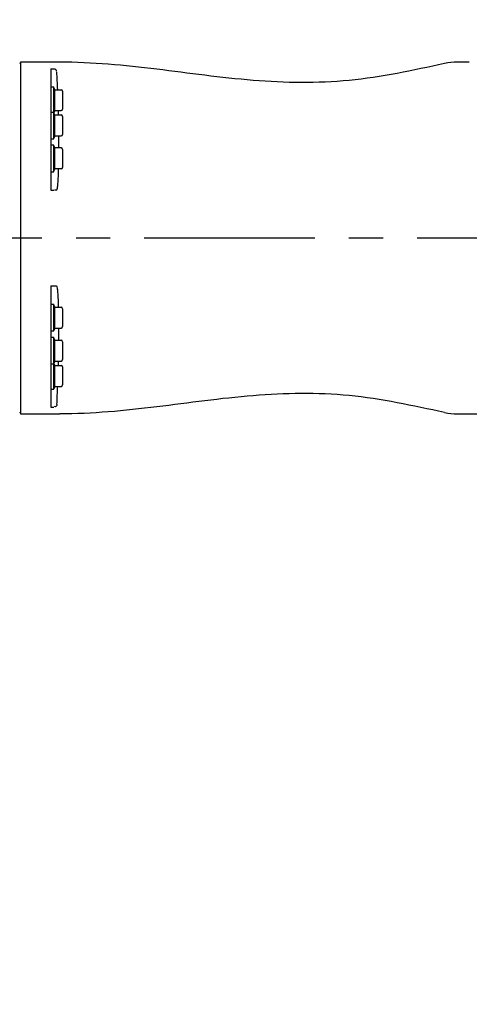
# Model space of a CAD drawing. Header units: millimetres. Extents: x 7426 to 8300, y 124 to 421.
# Tile 100 of 130: x 8198 to 8203, y 218 to 229. Entities that reach past the tile are written whole.
import ezdxf

# ---------------------------------------------------------------- set-up
doc = ezdxf.new("R2010")
doc.units = ezdxf.units.MM
doc.linetypes.add('BANKLINE1', pattern=[5.5, 4, -1.5])
doc.linetypes.add('CENTER', pattern=[0.6, 0.375, -0.075, 0.075, -0.075])
doc.layers.add('00_COMPONENTS', color=7, linetype='BANKLINE1')
doc.layers.add('外形图', color=7, linetype='Continuous')
doc.styles.add('微软雅黑', font='msyh.ttc')
doc.dimstyles.new('尺寸标注_1_30比例', dxfattribs={"dimtxt": 2.1, "dimasz": 1.7, "dimexe": 0.5, "dimexo": 0.4, "dimgap": 0.5, "dimtad": 1, "dimdec": 1, "dimlfac": 30, "dimdsep": 46, "dimtxsty": '微软雅黑', "dimcen": 0.09, "dimadec": 0, "dimazin": 0, "dimtp": 0.01, "dimtm": 0.01, "dimtfac": 1, "dimtdec": 1, "dimtofl": 0, "dimtmove": 0, "dimatfit": 3, "dimfxl": 1, "dimtolj": 1, "dimarcsym": 0})

# ---------------------------------------------------------------- blocks, each defined once
blk = doc.blocks.new('*D1499')
at = {"layer": '00_COMPONENTS', "color": 0, "linetype": 'ByBlock', "lineweight": -2, "ltscale": 20}
for p, q in [((8244.324, 232.208), (8243.268, 232.027)), ((8178.104, 226.661), (8180.122, 226.661))]:
    blk.add_line(p, q, dxfattribs=at)
blk.add_arc((8211.923, 226.661), 32.301, 12.7315, 176.9842, dxfattribs=at)
at = {"layer": '00_COMPONENTS', "color": 0}
for points in [[(8243.152, 233.724), (8243.708, 233.834), (8243.761, 232.112)], [(8179.384, 228.368), (8179.95, 228.353), (8179.622, 226.661)]]:
    blk.add_solid(points, dxfattribs=at)
at = {"layer": 'Defpoints', "color": 0}
for p in [(8224.815, 256.277), (8244.719, 232.276), (8177.704, 226.661), (8211.923, 226.661)]:
    blk.add_point(p, dxfattribs=at)
at = {"layer": '00_COMPONENTS', "color": 0, "insert": (8209.053, 260.43), "char_height": 2.1, "attachment_point": 5, "rotation": 4.8578, "style": '微软雅黑'}
blk.add_mtext('\\A1;-170°', dxfattribs=at)
blk = doc.blocks.new('*D1500')
at = {"layer": '00_COMPONENTS', "color": 0, "linetype": 'ByBlock', "lineweight": -2, "ltscale": 20}
for p, q in [((8180.173, 226.661), (8179.088, 226.661)), ((8244.324, 221.113), (8243.302, 221.288))]:
    blk.add_line(p, q, dxfattribs=at)
blk.add_arc((8211.923, 226.661), 32.336, 183.0126, 347.2718, dxfattribs=at)
at = {"layer": '00_COMPONENTS', "color": 0}
for points in [[(8179.916, 224.969), (8179.349, 224.954), (8179.588, 226.661)], [(8243.742, 219.481), (8243.186, 219.591), (8243.795, 221.204)]]:
    blk.add_solid(points, dxfattribs=at)
at = {"layer": 'Defpoints', "color": 0}
for p in [(8180.573, 226.661), (8211.923, 226.661), (8244.719, 221.046), (8194.199, 199.615)]:
    blk.add_point(p, dxfattribs=at)
at = {"layer": '00_COMPONENTS', "color": 0, "insert": (8209.32, 196.026), "char_height": 2.1, "attachment_point": 5, "rotation": 355.1422, "style": '微软雅黑'}
blk.add_mtext('\\A1;+170°', dxfattribs=at)

msp = doc.modelspace()

# ---------------------------------------------------------------- linework, layer by layer
at = {"layer": '00_COMPONENTS', "linetype": 'CENTER', "ltscale": 5}
msp.add_line((8261.3776, 226.6607), (8162.4688, 226.6607), dxfattribs=at)
at = {"layer": '外形图', "linetype": 'Continuous'}
for p, q in [((8198.1408, 228.5774), (8198.1334, 228.5827)), ((8198.1408, 228.5941), (8198.1408, 224.7274)), ((8198.5741, 228.5941), (8198.1408, 228.5941)), ((8203.0741, 228.5941), (8202.9459, 228.5941)), ((8198.4741, 228.5208), (8198.4741, 227.1878)), ((8198.4741, 228.5208), (8198.5091, 228.5208)), ((8198.4741, 228.3229), (8198.5075, 228.3229)), ((8198.5075, 227.7515), (8198.5075, 228.3229)), ((8198.519, 228.2913), (8198.5099, 228.3164)), ((8198.519, 228.0613), (8198.519, 228.2913)), ((8198.519, 228.2913), (8198.5891, 228.2913)), ((8198.6058, 228.2746), (8198.6058, 228.0779)), ((8198.4741, 228.0448), (8198.5075, 228.0448)), ((8198.519, 228.0132), (8198.5099, 228.0383)), ((8198.519, 228.0613), (8198.5103, 228.0372)), ((8198.519, 228.0613), (8198.5891, 228.0613)), ((8198.519, 227.7832), (8198.519, 228.0132)), ((8198.519, 228.0132), (8198.5891, 228.0132)), ((8198.6058, 227.9965), (8198.6058, 227.7998)), ((8198.4741, 227.7515), (8198.5075, 227.7515)), ((8198.519, 227.7832), (8198.5099, 227.7581)), ((8198.519, 227.7832), (8198.5891, 227.7832)), ((8198.5609, 227.7832), (8198.5609, 227.6507)), ((8198.5075, 227.6824), (8198.4741, 227.6824)), ((8198.5075, 227.3891), (8198.5075, 227.6824)), ((8198.5099, 227.6758), (8198.519, 227.6507)), ((8198.519, 227.4207), (8198.519, 227.6507)), ((8198.5891, 227.6507), (8198.519, 227.6507)), ((8198.6058, 227.6341), (8198.6058, 227.4374)), ((8198.4741, 227.3891), (8198.5075, 227.3891)), ((8198.5099, 227.3956), (8198.519, 227.4207)), ((8198.5891, 227.4207), (8198.519, 227.4207)), ((8198.4741, 227.1878), (8198.5091, 227.1878)), ((8198.4741, 226.1337), (8198.4741, 224.8006)), ((8198.4741, 226.1337), (8198.5091, 226.1337)), ((8198.4741, 225.9324), (8198.5075, 225.9324)), ((8198.5075, 225.6391), (8198.5075, 225.9324)), ((8198.519, 225.9007), (8198.5099, 225.9258)), ((8198.519, 225.6707), (8198.519, 225.9007)), ((8198.519, 225.9007), (8198.5891, 225.9007)), ((8198.6058, 225.8841), (8198.6058, 225.6874)), ((8198.519, 225.6707), (8198.5099, 225.6456)), ((8198.519, 225.6707), (8198.5891, 225.6707)), ((8198.5609, 225.6707), (8198.5609, 225.5383)), ((8198.4741, 225.6391), (8198.5075, 225.6391)), ((8198.4741, 225.57), (8198.5075, 225.57)), ((8198.5075, 224.9985), (8198.5075, 225.57)), ((8198.519, 225.5383), (8198.5099, 225.5634)), ((8198.519, 225.5383), (8198.5891, 225.5383)), ((8198.519, 225.3083), (8198.519, 225.5383)), ((8198.6058, 225.5216), (8198.6058, 225.325)), ((8198.4741, 225.2766), (8198.5075, 225.2766)), ((8198.519, 225.3083), (8198.5099, 225.2832)), ((8198.519, 225.2602), (8198.5103, 225.2842)), ((8198.519, 225.3083), (8198.5891, 225.3083)), ((8198.519, 225.2602), (8198.5891, 225.2602)), ((8198.519, 225.0302), (8198.519, 225.2602)), ((8198.6058, 225.2435), (8198.6058, 225.0469)), ((8198.519, 225.0302), (8198.5099, 225.0051)), ((8198.519, 225.0302), (8198.5891, 225.0302)), ((8198.4741, 224.9985), (8198.5075, 224.9985)), ((8198.4741, 224.8006), (8198.5091, 224.8006)), ((8198.1408, 224.7441), (8198.1331, 224.7386)), ((8198.1408, 224.7274), (8198.5741, 224.7274)), ((8202.9459, 224.7274), (8203.2408, 224.7274))]:
    msp.add_line(p, q, dxfattribs=at)
for centre, radius, start, end in [((8202.9459, 227.9274), 0.6667, 90, 102.2624), ((8168.6212, 226.9979), 29.9582, 2.4744, 2.85034), ((8198.5005, 228.3129), 0.01, 20, 45.55634), ((8198.5891, 228.2746), 0.0167, 0, 90), ((8198.5005, 228.0348), 0.01, 20, 45.55634), ((8193.3962, 227.9403), 5.1648, 0.77554, 1.34314), ((8198.5891, 228.0779), 0.0167, 270, 0), ((8198.5891, 227.9965), 0.0167, 0, 90), ((8198.5005, 227.7615), 0.01, 314.44366, 340), ((8198.5891, 227.7998), 0.0167, 270, 0), ((8198.5005, 227.6724), 0.01, 20, 45.55634), ((8198.5891, 227.6341), 0.0167, 0, 90), ((8198.5005, 227.3991), 0.01, 314.44366, 340), ((8198.5891, 227.4374), 0.0167, 270, 0), ((8198.5005, 225.9224), 0.01, 20, 45.55634), ((8198.5891, 225.8841), 0.0167, 0, 90), ((8198.5891, 225.6874), 0.0167, 270, 0), ((8198.5005, 225.6491), 0.01, 314.44366, 340), ((8198.5005, 225.56), 0.01, 20, 45.55634), ((8198.5891, 225.5216), 0.0167, 0, 90), ((8198.5005, 225.2866), 0.01, 314.44366, 340), ((8193.3962, 225.3812), 5.1648, 358.65684, 359.22446), ((8198.5891, 225.325), 0.0167, 270, 0), ((8198.5891, 225.2435), 0.0167, 0, 90), ((8198.5005, 225.0085), 0.01, 314.44366, 340), ((8168.6213, 226.3236), 29.9582, 357.14966, 357.5256), ((8198.5891, 225.0469), 0.0167, 270, 0), ((8202.9459, 225.3941), 0.6667, 257.7376, 270)]:
    msp.add_arc(centre, radius, start, end, dxfattribs=at)
for points, knots in [([(8202.8043, 228.5789), (8202.4573, 228.5035), (8201.763, 228.352), (8200.6926, 228.3721), (8199.641, 228.5244), (8198.9303, 228.5941), (8198.5741, 228.5941)], [0, 0, 0, 0, 0.2502404, 0.4983477, 0.7489464, 1, 1, 1, 1]), ([(8198.5091, 228.5208), (8198.5169, 228.5208), (8198.5342, 228.5198), (8198.5374, 228.4997), (8198.5334, 228.4944)], [0, 0, 0, 0, 0.5377896, 1, 1, 1, 1]), ([(8198.5424, 227.189), (8198.547, 227.1947), (8198.5495, 227.2193), (8198.5593, 227.2936), (8198.5596, 227.3644), (8198.5603, 227.4182)], [0, 0, 0, 0, 0.095869, 0.2994887, 1, 1, 1, 1]), ([(8198.5424, 227.189), (8198.5409, 227.1871), (8198.5299, 227.1893), (8198.5219, 227.1878), (8198.5152, 227.1879)], [0, 0, 0, 0, 0.264278, 1, 1, 1, 1]), ([(8198.5091, 226.1337), (8198.5166, 226.1337), (8198.5212, 226.1336), (8198.5399, 226.1338), (8198.5347, 226.1327), (8198.5334, 226.1325)], [0, 0, 0, 0, 0.7000354, 0.8800938, 1, 1, 1, 1]), ([(8198.5603, 225.904), (8198.5596, 225.9577), (8198.5592, 226.0282), (8198.5495, 226.1023), (8198.547, 226.1268), (8198.5424, 226.1325)], [0, 0, 0, 0, 0.7004898, 0.9040964, 1, 1, 1, 1]), ([(8202.8043, 224.7426), (8202.4573, 224.818), (8201.763, 224.9695), (8200.6926, 224.9494), (8199.641, 224.7971), (8198.9303, 224.7274), (8198.5741, 224.7274)], [0, 0, 0, 0, 0.2502404, 0.4983477, 0.7489464, 1, 1, 1, 1]), ([(8198.5424, 224.8338), (8198.542, 224.8259), (8198.5412, 224.8084), (8198.5206, 224.8047), (8198.5152, 224.8088)], [0, 0, 0, 0, 0.5429686, 1, 1, 1, 1])]:
    msp.add_open_spline(points, degree=3, knots=knots, dxfattribs=at)

# ---------------------------------------------------------------- dimensions: what is measured, and where the dimension line sits
at = {"layer": '00_COMPONENTS', "linetype": 'ByBlock', "ltscale": 20}
for base, p1, p2, text, picture, middle in [((8224.815, 256.2773), (8177.704, 226.6607), (8244.7185, 232.2758), '\\A1;-170°', '*D1499', (8209.0532, 260.4305)), ((8194.1992, 199.6154), (8180.5734, 226.6607), (8244.7185, 221.0457), '\\A1;+170°', '*D1500', (8209.3196, 196.0262))]:
    dim = msp.add_angular_dim_3p(base=base, center=(8211.9232, 226.6607), p1=p1, p2=p2, text=text, dimstyle='尺寸标注_1_30比例', dxfattribs=at)
    dim.commit()
    dim.dimension.update_dxf_attribs({"geometry": picture, "text_midpoint": middle})

doc.saveas('drawing.dxf')
